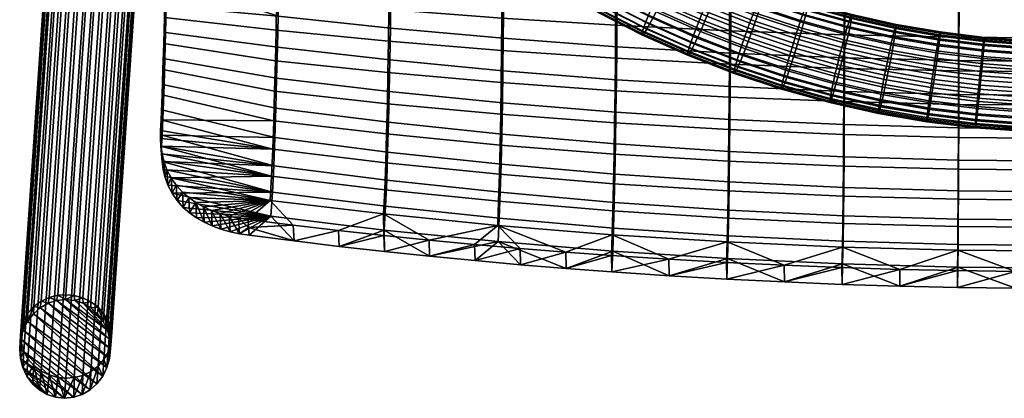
# Model space of a CAD drawing. Header units: millimetres. Extents: x -261 to 264, y -248 to 372.
# Tile 1 of 42: x -255 to -17, y -248 to -157. Entities that reach past the tile are written whole.
import ezdxf

# ---------------------------------------------------------------- set-up
doc = ezdxf.new("R2010")
doc.units = ezdxf.units.MM
for name, color, linetype in [('LDS nozky', 250, 'Continuous'), ('LDS podnoz', 7, 'Continuous'), ('LDS ram', 7, 'Continuous')]:
    doc.layers.add(name, color=color, linetype=linetype)

msp = doc.modelspace()

# ---------------------------------------------------------------- meshes
at = {"layer": 'LDS nozky'}
mesh = msp.add_polyface(dxfattribs=at)
corners = [(-244.08, -224.34), (-244, -223.2, 2.65), (-242, -223.39, 2.67), (-239.83, -225.27), (-239.95, -223.95, 2.85), (-237.98, -224.91, 3.21), (-241.89, -224.58), (-234.96, -229.71), (-236.22, -226.24, 3.73), (-234.8, -227.87, 4.39), (-233.38, -234.01), (-233.78, -229.69, 5.14), (-233.19, -231.58, 5.94), (-233.97, -231.79), (-237.97, -226.38), (-233, -233.42, 6.73), (-233.2, -236.32), (-255.21, -236.32), (-255, -233.18, 7.27), (-254.81, -231.35, 6.48), (-254.34, -231.78), (-254.22, -229.47, 5.65), (-253.2, -227.68, 4.85), (-254.98, -234), (-250.24, -226.38), (-251.78, -226.08, 4.12), (-250.02, -224.78, 3.51), (-246.28, -224.58), (-248.05, -223.87, 3.05), (-246, -223.35, 2.77), (-248.35, -225.28), (-253.31, -229.7), (-254.81, -235.02, 8.06), (-236.33, -227.85), (-251.9, -227.85), (-233.2, -236.32), (-233.44, -238.63), (-248.35, -225.28), (-233.38, -234.01), (-246.28, -224.58), (-234.07, -240.86), (-250.24, -226.38), (-233.97, -231.79), (-239.83, -225.27), (-234.96, -229.71), (-237.97, -226.38), (-236.33, -227.85), (-244.08, -224.34), (-241.89, -224.58), (-251.9, -227.85), (-253.31, -229.7), (-236.52, -244.79), (-254.34, -231.78)]
mesh.append_faces([[corners[k] for k in face] for face in [(0, 1, 2, 2), (3, 4, 5, 5), (4, 6, 2, 2), (7, 8, 9, 9), (10, 11, 12, 12), (11, 13, 9, 9), (8, 14, 5, 5), (15, 16, 12, 12), (17, 18, 19, 19), (20, 21, 22, 22), (21, 23, 19, 19), (24, 25, 26, 26), (27, 28, 29, 29), (0, 29, 1, 1), (28, 30, 26, 26), (25, 31, 22, 22), (18, 17, 32, 32), (3, 6, 4, 4), (33, 14, 8, 8), (14, 3, 5, 5), (13, 7, 9, 9), (10, 12, 16, 16), (13, 11, 10, 10), (7, 33, 8, 8), (34, 31, 25, 25), (20, 23, 21, 21), (22, 31, 20, 20), (27, 29, 0, 0), (24, 26, 30, 30), (27, 30, 28, 28), (24, 34, 25, 25), (17, 19, 23, 23), (0, 2, 6, 6), (35, 36, 37, 37), (38, 35, 39, 39), (36, 40, 41, 41), (42, 43, 44, 44), (44, 45, 46, 46), (47, 42, 38, 38), (43, 45, 44, 44), (48, 43, 42, 42), (48, 42, 47, 47), (39, 47, 38, 38), (37, 36, 41, 41), (39, 35, 37, 37), (40, 49, 41, 41), (50, 51, 52, 52)]])
mesh = msp.add_polyface(dxfattribs=at)
corners = [(-233.2, -236.32), (-233, -233.42, 6.73), (-233.19, -235.26, 7.52), (-234.07, -240.86), (-233.78, -237.13, 8.35), (-234.8, -238.93, 9.15), (-233.44, -238.63), (-238.17, -246.25), (-236.22, -240.53, 9.88), (-237.98, -241.82, 10.49), (-242.13, -248.05), (-239.95, -242.74, 10.95), (-242, -243.26, 11.23), (-240.06, -247.36), (-235.11, -242.93), (-244.34, -248.3), (-244, -243.41, 11.35), (-246, -243.22, 11.33), (-248.58, -247.36), (-248.05, -242.65, 11.15), (-250.02, -241.69, 10.79), (-246.53, -248.06), (-253.46, -242.93), (-251.78, -240.36, 10.27), (-253.2, -238.73, 9.61), (-255.03, -238.62), (-254.22, -236.91, 8.86), (-254.81, -235.02, 8.06), (-254.44, -240.85), (-250.45, -246.26), (-236.52, -244.79), (-252.08, -244.79), (-255.21, -236.32), (-238.17, -246.25), (-254.34, -231.78), (-236.52, -244.79), (-235.11, -242.93), (-253.31, -229.7), (-251.9, -227.85), (-234.07, -240.86), (-240.06, -247.36), (-254.98, -234), (-255.21, -236.32), (-242.13, -248.05), (-246.53, -248.06), (-254.44, -240.85), (-244.34, -248.3), (-248.58, -247.36), (-250.45, -246.26), (-253.46, -242.93), (-255.03, -238.62), (-252.08, -244.79)]
mesh.append_faces([[corners[k] for k in face] for face in [(0, 1, 2, 2), (3, 4, 5, 5), (4, 6, 2, 2), (7, 8, 9, 9), (10, 11, 12, 12), (11, 13, 9, 9), (8, 14, 5, 5), (15, 16, 17, 17), (18, 19, 20, 20), (19, 21, 17, 17), (22, 23, 24, 24), (25, 26, 27, 27), (26, 28, 24, 24), (23, 29, 20, 20), (16, 15, 12, 12), (6, 4, 3, 3), (3, 5, 14, 14), (8, 30, 14, 14), (7, 9, 13, 13), (13, 11, 10, 10), (8, 7, 30, 30), (6, 0, 2, 2), (10, 12, 15, 15), (18, 20, 29, 29), (21, 19, 18, 18), (23, 31, 29, 29), (27, 32, 25, 25), (22, 24, 28, 28), (25, 28, 26, 26), (23, 22, 31, 31), (17, 21, 15, 15), (33, 34, 35, 35), (36, 35, 37, 37), (36, 38, 39, 39), (40, 41, 33, 33), (42, 40, 43, 43), (44, 45, 46, 46), (45, 44, 47, 47), (47, 48, 49, 49), (47, 49, 45, 45), (45, 50, 46, 46), (49, 48, 51, 51), (43, 50, 42, 42), (41, 34, 33, 33), (37, 38, 36, 36), (40, 42, 41, 41), (50, 43, 46, 46)]])
at = {"layer": 'LDS podnoz'}
mesh = msp.add_polyface(dxfattribs=at)
corners = [(-246, -223.35, 2.77), (-233.72, -44.57, 417.81), (-231.72, -44.42, 417.68), (-244, -223.2, 2.65), (-250.02, -224.78, 3.51), (-237.73, -46.01, 418.54), (-235.76, -45.09, 418.09), (-248.05, -223.87, 3.05), (-253.2, -227.68, 4.85), (-240.92, -48.9, 419.88), (-239.49, -47.3, 419.15), (-251.78, -226.08, 4.12), (-254.81, -231.35, 6.48), (-242.53, -52.57, 421.51), (-241.94, -50.7, 420.69), (-254.22, -229.47, 5.65), (-254.81, -235.02, 8.06), (-242.53, -56.25, 423.1), (-242.71, -54.41, 422.31), (-255, -233.18, 7.27), (-253.2, -238.73, 9.61), (-240.92, -59.96, 424.65), (-241.94, -58.14, 423.89), (-254.22, -236.91, 8.86), (-250.02, -241.69, 10.79), (-237.73, -62.92, 425.83), (-239.49, -61.59, 425.31), (-251.78, -240.36, 10.27), (-246, -243.22, 11.33), (-233.72, -64.44, 426.36), (-235.76, -63.88, 426.18), (-248.05, -242.65, 11.15), (-242, -243.26, 11.23), (-229.72, -64.48, 426.26), (-231.72, -64.63, 426.39), (-244, -243.41, 11.35), (-237.98, -241.82, 10.49), (-225.7, -63.05, 425.53), (-227.67, -63.96, 425.98), (-239.95, -242.74, 10.95), (-234.8, -238.93, 9.15), (-222.51, -60.15, 424.19), (-223.94, -61.75, 424.92), (-236.22, -240.53, 9.88), (-233.19, -235.26, 7.52), (-220.9, -56.48, 422.56), (-221.49, -58.36, 423.38), (-233.78, -237.13, 8.35), (-233.19, -231.58, 5.94), (-220.9, -52.8, 420.97), (-220.72, -54.64, 421.76), (-233, -233.42, 6.73), (-234.8, -227.87, 4.39), (-222.51, -49.1, 419.42), (-221.49, -50.92, 420.18), (-233.78, -229.69, 5.14), (-237.98, -224.91, 3.21), (-225.7, -46.14, 418.24), (-223.94, -47.47, 418.76), (-236.22, -226.24, 3.73), (-242, -223.39, 2.67), (-229.72, -44.61, 417.71), (-227.67, -45.18, 417.89), (-239.95, -223.95, 2.85), (-209.81, -73.62, 455.42), (-209.96, -73.78, 457.54), (-212.3, -71.66, 457.36), (-211.97, -71.65, 455.26), (-208.62, -72.35, 463.91), (-205.79, -75.12, 463.68), (-204.63, -74.24, 465.35), (-207.63, -71.3, 465.59), (-209.82, -73.63, 459.75), (-207.38, -76.02, 459.56), (-206.73, -75.73, 461.71), (-209.37, -73.15, 461.92), (-207.72, -75.66, 455.26), (-207.7, -75.99, 457.36), (-209.41, -73.19, 453.5), (-207.46, -75.1, 453.35), (-207.87, -71.56, 450.04), (-206.14, -73.25, 449.9), (-206.94, -74.31, 451.57), (-208.77, -72.52, 451.72)]
mesh.append_faces([[corners[k] for k in face] for face in [(0, 1, 2, 3), (4, 5, 6, 7), (7, 6, 1, 0), (8, 9, 10, 11), (12, 13, 14, 15), (15, 14, 9, 8), (11, 10, 5, 4), (16, 17, 18, 19), (20, 21, 22, 23), (23, 22, 17, 16), (24, 25, 26, 27), (28, 29, 30, 31), (31, 30, 25, 24), (27, 26, 21, 20), (19, 18, 13, 12), (32, 33, 34, 35), (36, 37, 38, 39), (39, 38, 33, 32), (40, 41, 42, 43), (44, 45, 46, 47), (47, 46, 41, 40), (43, 42, 37, 36), (48, 49, 50, 51), (52, 53, 54, 55), (55, 54, 49, 48), (56, 57, 58, 59), (60, 61, 62, 63), (3, 2, 61, 60), (63, 62, 57, 56), (59, 58, 53, 52), (51, 50, 45, 44), (35, 34, 29, 28), (64, 65, 66, 67), (68, 69, 70, 71), (72, 73, 74, 75), (64, 76, 77, 65), (65, 77, 73, 72), (75, 74, 69, 68), (78, 79, 76, 64), (80, 81, 82, 83), (79, 78, 83, 82)]])
mesh = msp.add_polyface(dxfattribs=at)
corners = [(-101.01, -154.69, 454.34), (-100.15, -152.99, 454.98), (-110.48, -147.74, 455.82), (-111.43, -149.4, 455.19), (-101.83, -156.25, 453.36), (-112.33, -150.91, 454.22), (-102.62, -157.68, 452), (-113.2, -152.3, 452.86), (-103.32, -158.89, 450.28), (-113.98, -153.47, 451.14), (-103.89, -159.76, 448.26), (-114.61, -154.31, 449.14), (-104.29, -160.23, 446.08), (-115.04, -154.77, 446.96), (-104.48, -160.29, 443.87), (-115.26, -154.82, 444.75), (-104.49, -159.97, 441.77), (-115.27, -154.49, 442.65), (-104.33, -159.34, 439.87), (-115.09, -153.87, 440.74), (-104.02, -158.4, 438.12), (-114.75, -152.95, 438.99), (-103.54, -157.12, 436.48), (-114.21, -151.7, 437.35), (-102.88, -155.52, 435.1), (-113.48, -150.13, 435.96), (-102.07, -153.67, 434.07), (-112.6, -148.32, 434.92), (-88.74, -155.78, 454.51), (-87.9, -153.73, 454.38), (-98.28, -149.09, 455.13), (-99.22, -151.09, 455.26), (-89.57, -157.72, 454.22), (-90.34, -159.46, 453.57), (-91.07, -161.06, 452.6), (-91.78, -162.53, 451.23), (-92.41, -163.77, 449.5), (-92.6, -162.01, 435.7), (-93.03, -163.32, 437.33), (-92.01, -160.38, 434.32), (-91.29, -158.49, 433.29), (-90.48, -156.46, 432.71), (-101.17, -151.68, 433.47), (-89.63, -154.41, 432.58), (-100.22, -149.68, 433.33), (-88.8, -152.47, 432.87), (-99.3, -147.78, 433.62), (-76.58, -155.78, 453.14), (-75.94, -153.86, 452.12), (-86.37, -149.81, 452.77), (-87.09, -151.7, 453.79), (-77.29, -157.85, 453.72), (-78.03, -159.94, 453.85), (-78.76, -161.92, 453.55), (-79.44, -163.69, 452.9), (-79.56, -160.7, 432.03), (-80.27, -162.77, 432.61), (-78.82, -158.61, 431.9), (-78.09, -156.63, 432.2), (-77.41, -154.85, 432.85), (-88.04, -150.73, 433.51), (-76.77, -153.22, 433.84), (-87.3, -149.13, 434.49), (-66.48, -161.43, 453.15), (-65.87, -159.33, 452.57), (-67.12, -163.55, 453.27), (-67.17, -160.25, 431.62), (-67.8, -162.26, 431.32), (-66.59, -158.44, 432.28), (-66.04, -156.78, 433.27), (-65.5, -155.25, 434.65), (-76.15, -151.72, 435.21)]
mesh.append_faces([[corners[k] for k in face] for face in [(0, 1, 2, 3), (4, 0, 3, 5), (6, 4, 5, 7), (8, 6, 7, 9), (10, 8, 9, 11), (12, 10, 11, 13), (14, 12, 13, 15), (16, 14, 15, 17), (18, 16, 17, 19), (20, 18, 19, 21), (22, 20, 21, 23), (24, 22, 23, 25), (26, 24, 25, 27), (28, 29, 30, 31), (32, 28, 31, 1), (33, 32, 1, 0), (34, 33, 0, 4), (35, 34, 4, 6), (36, 35, 6, 8), (37, 38, 20, 22), (39, 37, 22, 24), (40, 39, 24, 26), (41, 40, 26, 42), (43, 41, 42, 44), (45, 43, 44, 46), (47, 48, 49, 50), (51, 47, 50, 29), (52, 51, 29, 28), (53, 52, 28, 32), (54, 53, 32, 33), (55, 56, 40, 41), (57, 55, 41, 43), (58, 57, 43, 45), (59, 58, 45, 60), (61, 59, 60, 62), (63, 64, 47, 51), (65, 63, 51, 52), (66, 67, 57, 58), (68, 66, 58, 59), (69, 68, 59, 61), (70, 69, 61, 71)]])
mesh = msp.add_polyface(dxfattribs=at)
corners = [(-67.36, -151.68, 442.6), (-69.32, -150.96, 443.67), (-69.84, -151.55, 434.71), (-66.78, -151.01, 452.57), (-67.94, -152.34, 432.64), (-64.55, -154.35, 448.56), (-64.34, -153.38, 446.82), (-74.8, -149.91, 447.37), (-75.04, -150.87, 449.12), (-64.88, -155.69, 450.19), (-75.43, -152.2, 450.75), (-65.33, -157.38, 451.56), (-75.94, -153.86, 452.12), (-65.87, -159.33, 452.57), (-76.58, -155.78, 453.14), (-65.02, -153.95, 436.39), (-65.5, -155.25, 434.65), (-76.15, -151.72, 435.21), (-75.59, -150.45, 436.95), (-64.64, -153.01, 438.41), (-75.14, -149.53, 438.97), (-64.37, -152.49, 440.6), (-74.83, -149.02, 441.16), (-64.23, -152.73, 444.92), (-74.67, -149.26, 445.47), (-53.9, -157.3, 448.09), (-53.72, -156.32, 446.35), (-54.17, -158.66, 449.71), (-54.54, -160.37, 451.08), (-55, -162.34, 452.09), (-55.14, -159.8, 432.79), (-55.6, -161.49, 431.79), (-66.59, -158.44, 432.28), (-66.04, -156.78, 433.27), (-54.69, -158.24, 434.17), (-54.29, -156.93, 435.91), (-53.97, -155.97, 437.94), (-53.75, -155.43, 440.13), (-53.64, -155.34, 442.34), (-64.24, -152.4, 442.81), (-53.63, -155.66, 444.45), (-43.1, -159.72, 447.7), (-42.96, -158.73, 445.96), (-43.32, -161.09, 449.32), (-43.74, -160.7, 433.78), (-44.1, -162.28, 432.39), (-43.42, -159.37, 435.52), (-43.16, -158.39, 437.55), (-42.99, -157.84, 439.74), (-42.9, -157.75, 441.96), (-42.89, -158.07, 444.06), (-32.42, -161.57, 447.41), (-32.32, -160.57, 445.67), (-32.46, -160.24, 437.26), (-32.66, -161.22, 435.22), (-32.33, -159.68, 439.45), (-32.26, -159.58, 441.66), (-32.26, -159.91, 443.77), (-21.6, -161, 439.24), (-21.69, -161.56, 437.04), (-21.55, -160.9, 441.45), (-21.55, -161.22, 443.56)]
mesh.append_faces([[corners[k] for k in face] for face in [(0, 1, 2, 2), (0, 3, 1, 1), (0, 2, 4, 4), (5, 6, 7, 8), (9, 5, 8, 10), (11, 9, 10, 12), (13, 11, 12, 14), (15, 16, 17, 18), (19, 15, 18, 20), (21, 19, 20, 22), (6, 23, 24, 7), (25, 26, 6, 5), (27, 25, 5, 9), (28, 27, 9, 11), (29, 28, 11, 13), (30, 31, 32, 33), (34, 30, 33, 16), (35, 34, 16, 15), (36, 35, 15, 19), (37, 36, 19, 21), (38, 37, 21, 39), (40, 38, 39, 23), (26, 40, 23, 6), (41, 42, 26, 25), (43, 41, 25, 27), (44, 45, 30, 34), (46, 44, 34, 35), (47, 46, 35, 36), (48, 47, 36, 37), (49, 48, 37, 38), (50, 49, 38, 40), (42, 50, 40, 26), (51, 52, 42, 41), (53, 54, 46, 47), (55, 53, 47, 48), (56, 55, 48, 49), (57, 56, 49, 50), (52, 57, 50, 42), (58, 59, 53, 55), (60, 58, 55, 56), (61, 60, 56, 57)]])
mesh = msp.add_polyface(dxfattribs=at)
corners = [(-92.92, -164.67, 447.48), (-92.41, -163.77, 449.5), (-103.32, -158.89, 450.28), (-103.89, -159.76, 448.26), (-93.27, -165.16, 445.3), (-104.29, -160.23, 446.08), (-93.45, -165.23, 443.09), (-104.48, -160.29, 443.87), (-93.45, -164.91, 440.98), (-104.49, -159.97, 441.77), (-93.31, -164.26, 439.08), (-104.33, -159.34, 439.87), (-93.03, -163.32, 437.33), (-104.02, -158.4, 438.12), (-80.08, -165.32, 451.91), (-79.44, -163.69, 452.9), (-90.34, -159.46, 453.57), (-91.07, -161.06, 452.6), (-80.7, -166.83, 450.54), (-91.78, -162.53, 451.23), (-81.26, -168.1, 448.8), (-81.7, -169.02, 446.78), (-82.01, -169.53, 444.6), (-82.17, -169.6, 442.39), (-82.17, -169.28, 440.28), (-82.05, -168.63, 438.38), (-81.8, -167.67, 436.63), (-81.42, -166.35, 435.01), (-92.6, -162.01, 435.7), (-80.9, -164.69, 433.63), (-92.01, -160.38, 434.32), (-80.27, -162.77, 432.61), (-91.29, -158.49, 433.29), (-67.75, -165.57, 452.96), (-67.12, -163.55, 453.27), (-78.03, -159.94, 453.85), (-78.76, -161.92, 453.55), (-68.33, -167.38, 452.31), (-68.88, -169.04, 451.32), (-69.42, -170.57, 449.94), (-69.9, -171.86, 448.2), (-70.28, -172.81, 446.18), (-70.55, -173.33, 443.99), (-70.68, -173.41, 441.78), (-70.69, -173.09, 439.67), (-70.58, -172.44, 437.77), (-70.37, -171.47, 436.03), (-70.04, -170.12, 434.4), (-69.59, -168.44, 433.03), (-69.05, -166.49, 432.02), (-68.44, -164.38, 431.44), (-79.56, -160.7, 432.03), (-67.8, -162.26, 431.32), (-78.82, -158.61, 431.9), (-58.68, -176.02, 445.66), (-58.36, -175.06, 447.69), (-58.9, -176.56, 443.47), (-59.01, -176.65, 441.26), (-59.02, -176.33, 439.15), (-58.93, -175.67, 437.26), (-58.75, -174.69, 435.51), (-58.48, -173.33, 433.89)]
mesh.append_faces([[corners[k] for k in face] for face in [(0, 1, 2, 3), (4, 0, 3, 5), (6, 4, 5, 7), (8, 6, 7, 9), (10, 8, 9, 11), (12, 10, 11, 13), (14, 15, 16, 17), (18, 14, 17, 19), (20, 18, 19, 1), (21, 20, 1, 0), (22, 21, 0, 4), (23, 22, 4, 6), (24, 23, 6, 8), (25, 24, 8, 10), (26, 25, 10, 12), (27, 26, 12, 28), (29, 27, 28, 30), (31, 29, 30, 32), (33, 34, 35, 36), (37, 33, 36, 15), (38, 37, 15, 14), (39, 38, 14, 18), (40, 39, 18, 20), (41, 40, 20, 21), (42, 41, 21, 22), (43, 42, 22, 23), (44, 43, 23, 24), (45, 44, 24, 25), (46, 45, 25, 26), (47, 46, 26, 27), (48, 47, 27, 29), (49, 48, 29, 31), (50, 49, 31, 51), (52, 50, 51, 53), (54, 55, 40, 41), (56, 54, 41, 42), (57, 56, 42, 43), (58, 57, 43, 44), (59, 58, 44, 45), (60, 59, 45, 46), (61, 60, 46, 47)]])
mesh = msp.add_polyface(dxfattribs=at)
corners = [(-55.51, -164.47, 452.66), (-55, -162.34, 452.09), (-65.87, -159.33, 452.57), (-66.48, -161.43, 453.15), (-56.04, -166.63, 452.78), (-67.12, -163.55, 453.27), (-56.57, -168.67, 452.47), (-67.75, -165.57, 452.96), (-57.05, -170.5, 451.81), (-68.33, -167.38, 452.31), (-57.51, -172.19, 450.81), (-68.88, -169.04, 451.32), (-57.96, -173.75, 449.43), (-69.42, -170.57, 449.94), (-58.36, -175.06, 447.69), (-69.9, -171.86, 448.2), (-58.11, -171.62, 432.52), (-58.48, -173.33, 433.89), (-70.04, -170.12, 434.4), (-69.59, -168.44, 433.03), (-57.65, -169.65, 431.51), (-69.05, -166.49, 432.02), (-57.14, -167.52, 430.94), (-68.44, -164.38, 431.44), (-56.61, -165.36, 430.82), (-67.8, -162.26, 431.32), (-56.08, -163.32, 431.13), (-67.17, -160.25, 431.62), (-55.6, -161.49, 431.79), (-66.59, -158.44, 432.28), (-43.62, -162.81, 450.69), (-43.32, -161.09, 449.32), (-54.17, -158.66, 449.71), (-54.54, -160.37, 451.08), (-43.99, -164.81, 451.7), (-44.39, -166.97, 452.27), (-44.82, -169.14, 452.38), (-45.24, -171.21, 452.06), (-45.63, -173.06, 451.4), (-46, -174.77, 450.4), (-46.35, -176.35, 449.02), (-46.67, -177.68, 447.27), (-46.93, -178.65, 445.24), (-58.68, -176.02, 445.66), (-47.11, -179.2, 443.05), (-58.9, -176.56, 443.47), (-47.2, -179.3, 440.83), (-59.01, -176.65, 441.26), (-47.2, -178.97, 438.73), (-59.02, -176.33, 439.15), (-47.13, -178.31, 436.83), (-58.93, -175.67, 437.26), (-46.99, -177.32, 435.09), (-58.75, -174.69, 435.51), (-46.77, -175.95, 433.47), (-46.47, -174.23, 432.1), (-46.11, -172.23, 431.1), (-45.7, -170.08, 430.53), (-45.27, -167.9, 430.42), (-44.85, -165.84, 430.73), (-44.46, -163.98, 431.39), (-44.1, -162.28, 432.39), (-55.14, -159.8, 432.79), (-35.43, -181.22, 442.73), (-35.3, -180.66, 444.92), (-35.5, -181.32, 440.51), (-35.5, -180.99, 438.41), (-35.45, -180.33, 436.51), (-35.34, -179.33, 434.77)]
mesh.append_faces([[corners[k] for k in face] for face in [(0, 1, 2, 3), (4, 0, 3, 5), (6, 4, 5, 7), (8, 6, 7, 9), (10, 8, 9, 11), (12, 10, 11, 13), (14, 12, 13, 15), (16, 17, 18, 19), (20, 16, 19, 21), (22, 20, 21, 23), (24, 22, 23, 25), (26, 24, 25, 27), (28, 26, 27, 29), (30, 31, 32, 33), (34, 30, 33, 1), (35, 34, 1, 0), (36, 35, 0, 4), (37, 36, 4, 6), (38, 37, 6, 8), (39, 38, 8, 10), (40, 39, 10, 12), (41, 40, 12, 14), (42, 41, 14, 43), (44, 42, 43, 45), (46, 44, 45, 47), (48, 46, 47, 49), (50, 48, 49, 51), (52, 50, 51, 53), (54, 52, 53, 17), (55, 54, 17, 16), (56, 55, 16, 20), (57, 56, 20, 22), (58, 57, 22, 24), (59, 58, 24, 26), (60, 59, 26, 28), (61, 60, 28, 62), (63, 64, 42, 44), (65, 63, 44, 46), (66, 65, 46, 48), (67, 66, 48, 50), (68, 67, 50, 52)]])
mesh = msp.add_polyface(dxfattribs=at)
corners = [(-32.59, -162.95, 449.03), (-32.42, -161.57, 447.41), (-43.1, -159.72, 447.7), (-43.32, -161.09, 449.32), (-32.81, -164.68, 450.39), (-43.62, -162.81, 450.69), (-33.08, -166.69, 451.4), (-43.99, -164.81, 451.7), (-33.39, -168.87, 451.96), (-44.39, -166.97, 452.27), (-33.71, -171.06, 452.07), (-44.82, -169.14, 452.38), (-34.03, -173.14, 451.75), (-45.24, -171.21, 452.06), (-34.32, -175.01, 451.09), (-45.63, -173.06, 451.4), (-34.6, -176.74, 450.09), (-46, -174.77, 450.4), (-34.87, -178.33, 448.7), (-46.35, -176.35, 449.02), (-35.11, -179.68, 446.95), (-46.67, -177.68, 447.27), (-35.3, -180.66, 444.92), (-46.93, -178.65, 445.24), (-35.18, -177.95, 433.15), (-35.34, -179.33, 434.77), (-46.99, -177.32, 435.09), (-46.77, -175.95, 433.47), (-34.95, -176.22, 431.78), (-46.47, -174.23, 432.1), (-34.68, -174.21, 430.78), (-46.11, -172.23, 431.1), (-34.37, -172.03, 430.21), (-45.7, -170.08, 430.53), (-34.05, -169.84, 430.11), (-45.27, -167.9, 430.42), (-33.74, -167.76, 430.42), (-44.85, -165.84, 430.73), (-33.44, -165.89, 431.09), (-44.46, -163.98, 431.39), (-33.17, -164.16, 432.09), (-44.1, -162.28, 432.39), (-32.9, -162.57, 433.48), (-43.74, -160.7, 433.78), (-32.66, -161.22, 435.22), (-43.42, -159.37, 435.52), (-22.52, -172.43, 451.85), (-22.31, -170.23, 451.74), (-22.73, -174.53, 451.53), (-22.93, -176.41, 450.86), (-23.11, -178.15, 449.86), (-23.29, -179.75, 448.47), (-23.45, -181.11, 446.72), (-23.58, -182.1, 444.69), (-23.67, -182.66, 442.5), (-35.43, -181.22, 442.73), (-23.71, -182.76, 440.28), (-35.5, -181.32, 440.51), (-23.72, -182.44, 438.17), (-35.5, -180.99, 438.41), (-23.68, -181.77, 436.28), (-35.45, -180.33, 436.51), (-23.61, -180.77, 434.54), (-23.5, -179.39, 432.92), (-23.35, -177.64, 431.56), (-23.17, -175.62, 430.55), (-22.96, -173.44, 429.99), (-22.75, -171.23, 429.88), (-22.54, -169.13, 430.2), (-22.34, -167.25, 430.87), (-22.16, -165.52, 431.87)]
mesh.append_faces([[corners[k] for k in face] for face in [(0, 1, 2, 3), (4, 0, 3, 5), (6, 4, 5, 7), (8, 6, 7, 9), (10, 8, 9, 11), (12, 10, 11, 13), (14, 12, 13, 15), (16, 14, 15, 17), (18, 16, 17, 19), (20, 18, 19, 21), (22, 20, 21, 23), (24, 25, 26, 27), (28, 24, 27, 29), (30, 28, 29, 31), (32, 30, 31, 33), (34, 32, 33, 35), (36, 34, 35, 37), (38, 36, 37, 39), (40, 38, 39, 41), (42, 40, 41, 43), (44, 42, 43, 45), (46, 47, 8, 10), (48, 46, 10, 12), (49, 48, 12, 14), (50, 49, 14, 16), (51, 50, 16, 18), (52, 51, 18, 20), (53, 52, 20, 22), (54, 53, 22, 55), (56, 54, 55, 57), (58, 56, 57, 59), (60, 58, 59, 61), (62, 60, 61, 25), (63, 62, 25, 24), (64, 63, 24, 28), (65, 64, 28, 30), (66, 65, 30, 32), (67, 66, 32, 34), (68, 67, 34, 36), (69, 68, 36, 38), (70, 69, 38, 40)]])
mesh = msp.add_polyface(dxfattribs=at)
corners = [(-21.66, -162.89, 447.2), (-21.59, -161.89, 445.46), (-32.32, -160.57, 445.67), (-32.42, -161.57, 447.41), (-21.77, -164.27, 448.81), (-32.59, -162.95, 449.03), (-21.92, -166.02, 450.18), (-32.81, -164.68, 450.39), (-22.1, -168.04, 451.18), (-33.08, -166.69, 451.4), (-22.31, -170.23, 451.74), (-33.39, -168.87, 451.96), (-21.98, -163.91, 433.26), (-22.16, -165.52, 431.87), (-33.17, -164.16, 432.09), (-32.9, -162.57, 433.48), (-21.82, -162.55, 435.01), (-32.66, -161.22, 435.22), (-21.69, -161.56, 437.04), (-32.46, -160.24, 437.26), (-21.55, -161.22, 443.56), (-32.26, -159.91, 443.77), (-10.84, -163.68, 447.07), (-10.81, -162.68, 445.33), (-10.9, -165.07, 448.69), (-10.97, -166.82, 450.05), (-11.06, -168.85, 451.05), (-11.17, -171.04, 451.61), (-11.27, -173.26, 451.72), (-22.52, -172.43, 451.85), (-11.38, -175.36, 451.4), (-22.73, -174.53, 451.53), (-11.48, -177.25, 450.73), (-22.93, -176.41, 450.86), (-11.57, -178.99, 449.73), (-23.11, -178.15, 449.86), (-11.66, -180.61, 448.34), (-23.29, -179.75, 448.47), (-11.74, -181.97, 446.58), (-23.45, -181.11, 446.72), (-11.8, -182.97, 444.55), (-23.58, -182.1, 444.69), (-11.85, -183.53, 442.36), (-23.67, -182.66, 442.5), (-11.87, -183.63, 440.14), (-23.71, -182.76, 440.28), (-11.87, -183.31, 438.03), (-23.72, -182.44, 438.17), (-11.85, -182.64, 436.14), (-23.68, -181.77, 436.28), (-11.82, -181.64, 434.4), (-23.61, -180.77, 434.54), (-11.76, -180.25, 432.78), (-23.5, -179.39, 432.92), (-11.69, -178.5, 431.42), (-23.35, -177.64, 431.56), (-11.6, -176.47, 430.42), (-23.17, -175.62, 430.55), (-11.49, -174.28, 429.86), (-22.96, -173.44, 429.99), (-11.39, -172.06, 429.75), (-22.75, -171.23, 429.88), (-11.28, -169.96, 430.07), (-22.54, -169.13, 430.2), (-11.18, -168.07, 430.74), (-22.34, -167.25, 430.87), (-11.09, -166.33, 431.74), (-11, -164.72, 433.13), (-10.92, -163.35, 434.88), (-10.86, -162.36, 436.92), (-10.81, -161.79, 439.11), (-21.6, -161, 439.24), (-10.79, -161.69, 441.33), (-21.55, -160.9, 441.45), (-10.79, -162.01, 443.43)]
mesh.append_faces([[corners[k] for k in face] for face in [(0, 1, 2, 3), (4, 0, 3, 5), (6, 4, 5, 7), (8, 6, 7, 9), (10, 8, 9, 11), (12, 13, 14, 15), (16, 12, 15, 17), (18, 16, 17, 19), (1, 20, 21, 2), (22, 23, 1, 0), (24, 22, 0, 4), (25, 24, 4, 6), (26, 25, 6, 8), (27, 26, 8, 10), (28, 27, 10, 29), (30, 28, 29, 31), (32, 30, 31, 33), (34, 32, 33, 35), (36, 34, 35, 37), (38, 36, 37, 39), (40, 38, 39, 41), (42, 40, 41, 43), (44, 42, 43, 45), (46, 44, 45, 47), (48, 46, 47, 49), (50, 48, 49, 51), (52, 50, 51, 53), (54, 52, 53, 55), (56, 54, 55, 57), (58, 56, 57, 59), (60, 58, 59, 61), (62, 60, 61, 63), (64, 62, 63, 65), (66, 64, 65, 13), (67, 66, 13, 12), (68, 67, 12, 16), (69, 68, 16, 18), (70, 69, 18, 71), (72, 70, 71, 73), (74, 72, 73, 20), (23, 74, 20, 1)]])
at = {"layer": 'LDS ram'}
mesh = msp.add_polyface(dxfattribs=at)
corners = [(-166.33, -184.27, 456.55), (-166.53, -191.27, 453.26), (-193.92, -188, 456.38), (-193.67, -181.1, 459.46), (-166.15, -176.95, 459.08), (-193.46, -173.93, 461.88), (-166, -169.43, 460.98), (-193.28, -166.59, 463.74), (-165.88, -161.81, 462.42), (-193.12, -159.15, 465.18), (-165.77, -154.14, 463.49), (-192.99, -151.66, 466.28), (-165.6, -138.7, 464.8), (-192.77, -136.6, 467.73), (-165.47, -123.18, 465.26), (-192.6, -121.45, 468.37), (-165.37, -107.68, 465.06), (-192.47, -106.29, 468.38), (-138.83, -186.96, 454.07), (-139, -194.04, 450.6), (-138.69, -179.5, 456.69), (-138.57, -171.84, 458.62), (-138.47, -164.07, 460.06), (-138.39, -156.24, 461.11), (-138.25, -140.49, 462.3), (-138.15, -124.66, 462.6), (-138.08, -108.86, 462.22), (-111.1, -181.6, 454.72), (-111.21, -189.16, 452.04), (-111.01, -173.81, 456.68), (-110.93, -165.92, 458.12), (-110.87, -157.97, 459.14), (-110.76, -141.96, 460.24), (-110.69, -125.88, 460.41), (-110.64, -109.83, 459.88), (-220.03, -149.7, 469.35), (-220.17, -156.06, 468.34), (-219.9, -143.3, 470.16), (-219.78, -136.89, 470.82), (-219.67, -130.46, 471.34), (-219.58, -124.03, 471.72), (-219.49, -117.59, 471.98), (-219.42, -111.14, 472.12), (-220.97, -180.85, 461.46), (-165.88, -181.45, 463.94), (-193.17, -178.05, 466.39), (-193.4, -185.16, 463.62), (-166.08, -188.65, 460.92), (-165.71, -173.98, 466.29), (-192.97, -170.73, 468.56), (-165.56, -166.36, 468.07), (-192.79, -163.27, 470.25), (-165.43, -158.65, 469.39), (-192.64, -155.74, 471.54), (-165.21, -143.09, 471.09), (-192.39, -140.54, 473.27), (-165.04, -127.45, 471.9), (-192.19, -125.28, 474.17), (-164.91, -111.78, 472.03), (-192.03, -109.98, 474.41), (-138.45, -184.33, 461.86), (-138.61, -191.6, 458.62), (-138.3, -176.74, 464.35), (-138.18, -168.99, 466.21), (-138.07, -161.12, 467.56), (-137.89, -145.24, 469.23), (-137.75, -129.3, 469.95), (-137.64, -113.31, 469.99), (-110.89, -186.69, 460.15), (-111.03, -194.02, 456.73), (-110.78, -179.01, 462.76), (-110.68, -171.14, 464.68), (-110.59, -163.15, 466.05), (-110.45, -147.01, 467.7), (-110.33, -130.81, 468.35), (-110.25, -114.56, 468.31), (-110.19, -98.35, 467.75), (-137.56, -97.35, 469.51), (-219.7, -153.3, 473.85), (-219.86, -159.71, 472.74), (-220.03, -166.08, 471.38), (-219.56, -146.86, 474.76), (-219.23, -127.42, 476.53), (-219.05, -114.42, 477.05)]
mesh.append_faces([[corners[k] for k in face] for face in [(0, 1, 2, 3), (4, 0, 3, 5), (6, 4, 5, 7), (8, 6, 7, 9), (10, 8, 9, 11), (12, 10, 11, 13), (14, 12, 13, 15), (16, 14, 15, 17), (18, 19, 1, 0), (20, 18, 0, 4), (21, 20, 4, 6), (22, 21, 6, 8), (23, 22, 8, 10), (24, 23, 10, 12), (25, 24, 12, 14), (26, 25, 14, 16), (27, 28, 18, 20), (29, 27, 20, 21), (30, 29, 21, 22), (31, 30, 22, 23), (32, 31, 23, 24), (33, 32, 24, 25), (34, 33, 25, 26), (35, 11, 9, 36), (37, 38, 13, 13), (39, 40, 13, 13), (41, 42, 15, 15), (2, 43, 3, 3), (13, 40, 15, 15), (11, 37, 13, 13), (42, 17, 15, 15), (44, 45, 46, 47), (48, 49, 45, 44), (50, 51, 49, 48), (52, 53, 51, 50), (54, 55, 53, 52), (56, 57, 55, 54), (58, 59, 57, 56), (60, 44, 47, 61), (62, 48, 44, 60), (63, 50, 48, 62), (64, 52, 50, 63), (65, 54, 52, 64), (66, 56, 54, 65), (67, 58, 56, 66), (68, 60, 61, 69), (70, 62, 60, 68), (71, 63, 62, 70), (72, 64, 63, 71), (73, 65, 64, 72), (74, 66, 65, 73), (75, 67, 66, 74), (76, 77, 67, 75), (78, 79, 51, 53), (79, 80, 49, 51), (53, 55, 81, 81), (82, 55, 57, 57), (57, 59, 83, 83)]])
mesh = msp.add_polyface(dxfattribs=at)
corners = [(-221.09, -183.47, 460.31), (-220.97, -180.85, 461.46), (-193.92, -188, 456.38), (-220.73, -174.82, 463.72), (-193.67, -181.1, 459.46), (-220.33, -162.39, 467.1), (-193.28, -166.59, 463.74), (-193.46, -173.93, 461.88), (-220.52, -168.65, 465.58), (-220.17, -156.06, 468.34), (-193.12, -159.15, 465.18), (-192.77, -136.6, 467.73), (-219.78, -136.89, 470.82), (-219.67, -130.46, 471.34), (-192.47, -106.29, 468.38), (-219.42, -111.14, 472.12), (-219.35, -104.7, 472.16), (-192.6, -121.45, 468.37), (-219.58, -124.03, 471.72), (-219.49, -117.59, 471.98), (-192.99, -151.66, 466.28), (-220.03, -149.7, 469.35), (-219.9, -143.3, 470.16), (-221.11, -185.39, 459.39), (-220.99, -187.26, 458.41), (-220.83, -187.2, 464.06), (-193.68, -191.96, 460.19), (-220.7, -184.58, 465.28), (-193.4, -185.16, 463.62), (-220.45, -178.55, 467.71), (-220.03, -166.08, 471.38), (-220.22, -172.37, 469.72), (-193.17, -178.05, 466.39), (-192.97, -170.73, 468.56), (-219.56, -146.86, 474.76), (-192.39, -140.54, 473.27), (-219.44, -140.4, 475.49), (-219.33, -133.91, 476.07), (-219.23, -127.42, 476.53), (-219.14, -120.92, 476.85), (-192.19, -125.28, 474.17), (-219.05, -114.42, 477.05), (-218.98, -107.91, 477.14), (-192.03, -109.98, 474.41), (-218.92, -101.4, 477.12), (-192.64, -155.74, 471.54), (-219.7, -153.3, 473.85), (-220.73, -174.82, 463.72), (-220.97, -180.85, 461.46), (-220.45, -178.55, 467.71), (-220.96, -185.34, 462.19), (-220.7, -184.58, 465.28), (-221.09, -183.47, 460.31), (-220.83, -187.2, 464.06), (-220.22, -172.37, 469.72), (-220.52, -168.65, 465.58), (-220.03, -166.08, 471.38), (-220.33, -162.39, 467.1), (-219.86, -159.71, 472.74), (-220.17, -156.06, 468.34), (-220.03, -149.7, 469.35), (-219.56, -146.86, 474.76), (-219.9, -143.3, 470.16), (-219.7, -153.3, 473.85), (-219.78, -136.89, 470.82), (-219.44, -140.4, 475.49), (-218.98, -107.91, 477.14), (-219.35, -104.7, 472.16), (-219.42, -111.14, 472.12), (-219.58, -124.03, 471.72), (-219.67, -130.46, 471.34), (-219.23, -127.42, 476.53), (-219.49, -117.59, 471.98), (-219.14, -120.92, 476.85), (-219.33, -133.91, 476.07), (-219.05, -114.42, 477.05), (-220.85, -189.11, 463.09), (-221.11, -185.39, 459.39), (-220.99, -187.26, 458.41), (-220.73, -190.98, 462.06), (-220.72, -189.09, 457.37)]
mesh.append_faces([[corners[k] for k in face] for face in [(0, 1, 2, 2), (1, 3, 4, 4), (5, 6, 7, 8), (9, 10, 6, 5), (8, 7, 4, 3), (11, 12, 13, 13), (14, 15, 16, 16), (17, 18, 19, 19), (20, 21, 22, 22), (23, 2, 24, 24), (0, 2, 23, 23), (25, 26, 27, 27), (27, 28, 29, 29), (30, 31, 32, 33), (31, 29, 28, 32), (34, 35, 36, 36), (37, 35, 38, 38), (35, 37, 36, 36), (39, 40, 41, 41), (42, 43, 44, 44), (43, 42, 41, 41), (40, 39, 38, 38), (45, 34, 46, 46), (26, 28, 27, 27), (47, 48, 49, 49), (48, 50, 51, 51), (48, 52, 50, 50), (50, 53, 51, 51), (54, 47, 49, 49), (51, 49, 48, 48), (55, 47, 54, 54), (55, 56, 57, 57), (58, 59, 57, 57), (60, 61, 62, 62), (54, 56, 55, 55), (63, 60, 59, 59), (63, 59, 58, 58), (64, 62, 65, 65), (66, 67, 68, 68), (69, 70, 71, 71), (56, 58, 57, 57), (72, 69, 73, 73), (64, 74, 70, 70), (72, 75, 68, 68), (65, 74, 64, 64), (63, 61, 60, 60), (61, 65, 62, 62), (66, 68, 75, 75), (75, 72, 73, 73), (70, 74, 71, 71), (69, 71, 73, 73), (53, 50, 76, 76), (77, 76, 50, 50), (76, 78, 79, 79), (50, 52, 77, 77), (78, 76, 77, 77), (80, 79, 78, 78)]])
mesh = msp.add_polyface(dxfattribs=at)
corners = [(-104.06, -127.64, 459.97), (-102.23, -126.95, 456.41), (-100, -128.15, 459.71), (-69.97, -220.13, 431.98), (-70.02, -216.09, 429.04), (-56.03, -216.65, 428.33), (-84, -215.42, 429.9), (-83.94, -219.44, 432.86), (-97.88, -218.63, 433.91), (-97.95, -214.62, 430.93), (-111.89, -213.71, 432.1), (-111.81, -217.69, 435.11), (-56, -220.7, 431.26), (-83.7, -204.66, 441.99), (-83.84, -210.42, 436.29), (-111.68, -208.67, 438.32), (-111.5, -202.87, 443.84), (-83.59, -198.09, 446.72), (-111.34, -196.32, 448.42), (-83.49, -190.88, 450.45), (-111.21, -189.16, 452.04), (-83.41, -183.24, 453.19), (-111.1, -181.6, 454.72), (-83.34, -175.35, 455.17), (-111.01, -173.81, 456.68), (-83.29, -167.36, 456.6), (-110.93, -165.92, 458.12), (-83.24, -159.31, 457.6), (-110.87, -157.97, 459.14), (-83.17, -143.1, 458.63), (-110.76, -141.96, 460.24), (-83.12, -126.82, 458.69), (-110.69, -125.88, 460.41), (-55.84, -205.93, 440.66), (-55.93, -211.68, 434.84), (-55.76, -199.35, 445.51), (-55.7, -192.1, 449.31), (-55.65, -184.4, 452.09), (-55.6, -176.45, 454.08), (-55.57, -168.39, 455.51), (-55.54, -160.28, 456.5), (-55.49, -143.92, 457.48), (-55.46, -127.5, 457.46), (-97.95, -214.62, 430.93), (-111.89, -213.71, 432.1), (-70.02, -216.09, 429.04), (-84, -215.42, 429.9), (-56.03, -216.65, 428.33), (-83.6, -208.93, 445.4), (-111.37, -207.07, 447.27), (-111.57, -212.68, 441.46), (-83.76, -214.48, 439.38), (-83.47, -202.73, 450.75), (-111.18, -200.84, 452.41), (-83.35, -195.9, 455.26), (-111.03, -194.02, 456.73), (-83.25, -188.52, 458.82), (-110.89, -186.69, 460.15), (-83.16, -180.77, 461.52), (-110.78, -179.01, 462.76), (-83.09, -172.81, 463.48), (-110.68, -171.14, 464.68), (-83.02, -164.73, 464.88), (-110.59, -163.15, 466.05), (-82.91, -148.39, 466.51), (-110.45, -147.01, 467.7), (-82.83, -131.99, 467.1), (-110.33, -130.81, 468.35), (-55.77, -210.26, 444.06), (-55.88, -215.77, 437.9), (-55.68, -204.08, 449.56), (-55.6, -197.25, 454.21), (-55.54, -189.84, 457.87), (-55.48, -182.03, 460.63), (-55.43, -174.01, 462.63), (-55.39, -165.86, 464.03), (-55.31, -149.38, 465.65), (-55.26, -132.83, 466.2), (-111.81, -217.69, 435.11), (-97.88, -218.63, 433.91), (-83.94, -219.44, 432.86), (-69.97, -220.13, 431.98), (-122.86, -216.86, 436.18)]
mesh.append_faces([[corners[k] for k in face] for face in [(0, 1, 2, 2), (3, 4, 5, 5), (6, 4, 7, 7), (8, 9, 6, 6), (10, 9, 11, 11), (3, 7, 4, 4), (8, 11, 9, 9), (7, 8, 6, 6), (12, 3, 5, 5), (13, 14, 15, 16), (17, 13, 16, 18), (19, 17, 18, 20), (21, 19, 20, 22), (23, 21, 22, 24), (25, 23, 24, 26), (27, 25, 26, 28), (29, 27, 28, 30), (31, 29, 30, 32), (33, 34, 14, 13), (35, 33, 13, 17), (36, 35, 17, 19), (37, 36, 19, 21), (38, 37, 21, 23), (39, 38, 23, 25), (40, 39, 25, 27), (41, 40, 27, 29), (42, 41, 29, 31), (15, 43, 44, 44), (14, 45, 46, 46), (14, 46, 43, 43), (34, 47, 45, 45), (15, 14, 43, 43), (34, 45, 14, 14), (48, 49, 50, 51), (52, 53, 49, 48), (54, 55, 53, 52), (56, 57, 55, 54), (58, 59, 57, 56), (60, 61, 59, 58), (62, 63, 61, 60), (64, 65, 63, 62), (66, 67, 65, 64), (68, 48, 51, 69), (70, 52, 48, 68), (71, 54, 52, 70), (72, 56, 54, 71), (73, 58, 56, 72), (74, 60, 58, 73), (75, 62, 60, 74), (76, 64, 62, 75), (77, 66, 64, 76), (50, 78, 79, 79), (51, 80, 81, 81), (51, 79, 80, 80), (50, 82, 78, 78), (50, 79, 51, 51), (69, 51, 81, 81)]])
mesh = msp.add_polyface(dxfattribs=at)
corners = [(-14.02, -217.56, 427.15), (-28.01, -221.45, 430.29), (-28.03, -217.38, 427.39), (-42.03, -217.07, 427.78), (-42.01, -221.14, 430.69), (0, -217.63, 427.07), (0, -219.66, 428.52), (-56.03, -216.65, 428.33), (-56, -220.7, 431.26), (-14.01, -221.64, 430.05), (0, -221.7, 429.97), (-27.93, -206.7, 439.86), (-27.98, -212.43, 433.97), (-55.93, -211.68, 434.84), (-55.84, -205.93, 440.66), (-27.89, -200.11, 444.78), (-55.76, -199.35, 445.51), (-27.86, -192.84, 448.63), (-55.7, -192.1, 449.31), (-27.84, -185.1, 451.43), (-55.65, -184.4, 452.09), (-27.81, -177.11, 453.43), (-55.6, -176.45, 454.08), (-27.8, -169.01, 454.86), (-55.57, -168.39, 455.51), (-27.78, -160.85, 455.84), (-55.54, -160.28, 456.5), (-27.76, -144.41, 456.78), (-55.49, -143.92, 457.48), (-27.74, -127.91, 456.72), (-55.46, -127.5, 457.46), (0, -206.95, 439.6), (0, -212.68, 433.68), (0, -200.36, 444.53), (0, -193.08, 448.4), (0, -185.34, 451.21), (0, -177.33, 453.21), (0, -169.22, 454.64), (0, -161.05, 455.62), (0, -144.58, 456.55), (0, -128.04, 456.47), (-42.03, -217.07, 427.78), (-56.03, -216.65, 428.33), (-14.02, -217.56, 427.15), (-28.03, -217.38, 427.39), (0, -217.63, 427.07), (-27.9, -211.05, 443.26), (-55.77, -210.26, 444.06), (-55.88, -215.77, 437.9), (-27.95, -216.54, 437.01), (-27.85, -204.89, 448.85), (-55.68, -204.08, 449.56), (-27.81, -198.05, 453.57), (-55.6, -197.25, 454.21), (-27.78, -190.62, 457.3), (-55.54, -189.84, 457.87), (-27.75, -182.78, 460.1), (-55.48, -182.03, 460.63), (-27.73, -174.72, 462.11), (-55.43, -174.01, 462.63), (-27.7, -166.53, 463.53), (-55.39, -165.86, 464.03), (-27.67, -149.97, 465.14), (-55.31, -149.38, 465.65), (-27.64, -133.34, 465.66), (-55.26, -132.83, 466.2), (0, -211.32, 442.99), (0, -216.8, 436.71), (0, -205.16, 448.61), (0, -198.32, 453.36), (0, -190.89, 457.1), (0, -183.04, 459.92), (0, -174.96, 461.94), (0, -166.76, 463.36), (0, -150.17, 464.96), (0, -133.51, 465.48), (-56, -220.7, 431.26), (-42.01, -221.14, 430.69), (-28.01, -221.45, 430.29), (-14.01, -221.64, 430.05), (-69.97, -220.13, 431.98), (0, -221.7, 429.97)]
mesh.append_faces([[corners[k] for k in face] for face in [(0, 1, 2, 2), (3, 2, 4, 4), (5, 6, 0, 0), (7, 3, 8, 8), (0, 6, 9, 9), (9, 1, 0, 0), (4, 8, 3, 3), (1, 4, 2, 2), (10, 9, 6, 6), (11, 12, 13, 14), (15, 11, 14, 16), (17, 15, 16, 18), (19, 17, 18, 20), (21, 19, 20, 22), (23, 21, 22, 24), (25, 23, 24, 26), (27, 25, 26, 28), (29, 27, 28, 30), (31, 32, 12, 11), (33, 31, 11, 15), (34, 33, 15, 17), (35, 34, 17, 19), (36, 35, 19, 21), (37, 36, 21, 23), (38, 37, 23, 25), (39, 38, 25, 27), (40, 39, 27, 29), (13, 41, 42, 42), (12, 43, 44, 44), (12, 44, 41, 41), (45, 43, 32, 32), (32, 43, 12, 12), (13, 12, 41, 41), (46, 47, 48, 49), (50, 51, 47, 46), (52, 53, 51, 50), (54, 55, 53, 52), (56, 57, 55, 54), (58, 59, 57, 56), (60, 61, 59, 58), (62, 63, 61, 60), (64, 65, 63, 62), (66, 46, 49, 67), (68, 50, 46, 66), (69, 52, 50, 68), (70, 54, 52, 69), (71, 56, 54, 70), (72, 58, 56, 71), (73, 60, 58, 72), (74, 62, 60, 73), (75, 64, 62, 74), (48, 76, 77, 77), (49, 78, 79, 79), (49, 77, 78, 78), (48, 80, 76, 76), (81, 67, 79, 79), (67, 49, 79, 79), (48, 77, 49, 49)]])
mesh = msp.add_polyface(dxfattribs=at)
corners = [(-122.86, -216.86, 436.18), (-122.95, -212.89, 433.15), (-111.89, -213.71, 432.1), (-134, -212, 434.3), (-144.91, -214.95, 438.63), (-145.03, -211.03, 435.55), (-133.89, -215.94, 437.36), (-166.88, -212.73, 441.48), (-167.02, -208.86, 438.33), (-156.04, -209.98, 436.89), (-177.83, -211.5, 443.05), (-177.99, -207.66, 439.87), (-155.91, -213.88, 440), (-188.76, -210.2, 444.72), (-188.93, -206.38, 441.51), (-199.76, -206.92, 444.87), (-199.85, -205.03, 443.24), (-111.81, -217.69, 435.11), (-199.66, -208.82, 446.5), (-166.78, -197.78, 449.12), (-167.06, -203.66, 444.12), (-194.55, -200.42, 447.87), (-194.21, -194.48, 452.53), (-166.53, -191.27, 453.26), (-193.92, -188, 456.38), (-139.2, -200.58, 446.22), (-139.43, -206.41, 440.93), (-139, -194.04, 450.6), (-111.5, -202.87, 443.84), (-111.68, -208.67, 438.32), (-111.34, -196.32, 448.42), (-111.21, -189.16, 452.04), (-138.83, -186.96, 454.07), (-202.18, -204.67, 443.7), (-204.44, -204.19, 444.3), (-199.85, -205.03, 443.24), (-218.53, -194.91, 453.4), (-188.93, -206.38, 441.51), (-177.99, -207.66, 439.87), (-167.02, -208.86, 438.33), (-145.03, -211.03, 435.55), (-156.04, -209.98, 436.89), (-122.95, -212.89, 433.15), (-134, -212, 434.3), (-111.89, -213.71, 432.1), (-166.59, -201.78, 452.6), (-193.99, -198.34, 456.05), (-194.35, -204.21, 451.2), (-166.9, -207.54, 447.37), (-166.32, -195.45, 457.13), (-193.68, -191.96, 460.19), (-166.08, -188.65, 460.92), (-193.4, -185.16, 463.62), (-139.04, -204.69, 449.67), (-139.3, -210.36, 444.12), (-138.81, -198.41, 454.54), (-138.61, -191.6, 458.62), (-111.37, -207.07, 447.27), (-111.57, -212.68, 441.46), (-111.18, -200.84, 452.41), (-111.03, -194.02, 456.73), (-199.66, -208.82, 446.5), (-201.99, -208.45, 446.96), (-218.3, -198.62, 456.87), (-188.76, -210.2, 444.72), (-177.83, -211.5, 443.05), (-166.88, -212.73, 441.48), (-155.91, -213.88, 440), (-144.91, -214.95, 438.63), (-133.89, -215.94, 437.36), (-122.86, -216.86, 436.18)]
mesh.append_faces([[corners[k] for k in face] for face in [(0, 1, 2, 2), (3, 4, 5, 5), (3, 1, 6, 6), (7, 8, 9, 9), (8, 10, 11, 11), (9, 5, 12, 12), (13, 14, 11, 11), (14, 15, 16, 16), (17, 0, 2, 2), (6, 4, 3, 3), (9, 12, 7, 7), (12, 5, 4, 4), (6, 1, 0, 0), (7, 10, 8, 8), (15, 13, 18, 18), (14, 13, 15, 15), (10, 13, 11, 11), (19, 20, 21, 22), (23, 19, 22, 24), (25, 26, 20, 19), (27, 25, 19, 23), (28, 29, 26, 25), (30, 28, 25, 27), (31, 30, 27, 32), (33, 34, 21, 21), (35, 33, 21, 21), (21, 36, 22, 22), (21, 37, 35, 35), (20, 38, 37, 21), (20, 39, 38, 38), (26, 40, 41, 41), (26, 42, 43, 43), (26, 43, 40, 40), (20, 41, 39, 39), (29, 44, 42, 42), (26, 41, 20, 20), (42, 26, 29, 29), (45, 46, 47, 48), (49, 50, 46, 45), (51, 52, 50, 49), (53, 45, 48, 54), (55, 49, 45, 53), (56, 51, 49, 55), (57, 53, 54, 58), (59, 55, 53, 57), (60, 56, 55, 59), (61, 47, 62, 62), (63, 47, 46, 46), (47, 61, 64, 64), (48, 47, 64, 65), (48, 65, 66, 66), (54, 67, 68, 68), (54, 69, 70, 70), (54, 68, 69, 69), (48, 66, 67, 67), (54, 48, 67, 67), (70, 58, 54, 54)]])
mesh = msp.add_polyface(dxfattribs=at)
corners = [(-220.99, -187.26, 458.41), (-194.21, -194.48, 452.53), (-220.72, -189.09, 457.37), (-214.27, -199.69, 449.22), (-215.81, -198.36, 450.49), (-194.55, -200.42, 447.87), (-212.57, -200.88, 448.02), (-217.29, -196.71, 451.94), (-218.53, -194.91, 453.4), (-219.53, -192.96, 454.85), (-220.29, -190.86, 456.27), (-210.72, -201.92, 446.91), (-206.63, -203.57, 445.04), (-208.73, -202.82, 445.91), (-204.44, -204.19, 444.3), (-193.92, -188, 456.38), (-220.83, -187.2, 464.06), (-220.85, -189.11, 463.09), (-193.68, -191.96, 460.19), (-220.73, -190.98, 462.06), (-215.59, -202.06, 453.88), (-194.35, -204.21, 451.2), (-217.07, -200.42, 455.36), (-214.06, -203.41, 452.59), (-218.3, -198.62, 456.87), (-193.99, -198.34, 456.05), (-220.04, -194.57, 459.83), (-219.29, -196.67, 458.36), (-220.47, -192.81, 460.97), (-212.38, -204.6, 451.37), (-201.99, -208.45, 446.96), (-204.26, -207.95, 447.58), (-210.53, -205.65, 450.24), (-208.55, -206.56, 449.22), (-206.45, -207.32, 448.33), (-219.29, -196.67, 458.36), (-220.04, -194.57, 459.83), (-219.53, -192.96, 454.85), (-220.47, -192.81, 460.97), (-220.29, -190.86, 456.27), (-218.53, -194.91, 453.4), (-218.3, -198.62, 456.87), (-215.81, -198.36, 450.49), (-217.07, -200.42, 455.36), (-217.29, -196.71, 451.94), (-215.59, -202.06, 453.88), (-220.72, -189.09, 457.37), (-220.73, -190.98, 462.06), (-208.55, -206.56, 449.22), (-208.73, -202.82, 445.91), (-206.45, -207.32, 448.33), (-210.53, -205.65, 450.24), (-210.72, -201.92, 446.91), (-204.26, -207.95, 447.58), (-206.63, -203.57, 445.04), (-199.76, -206.92, 444.87), (-199.66, -208.82, 446.5), (-201.99, -208.45, 446.96), (-199.85, -205.03, 443.24), (-202.18, -204.67, 443.7), (-204.44, -204.19, 444.3), (-212.57, -200.88, 448.02), (-214.06, -203.41, 452.59), (-214.27, -199.69, 449.22), (-212.38, -204.6, 451.37)]
mesh.append_faces([[corners[k] for k in face] for face in [(0, 1, 2, 2), (3, 4, 5, 5), (5, 6, 3, 3), (5, 4, 7, 7), (1, 8, 9, 9), (5, 7, 8, 8), (1, 9, 10, 10), (2, 1, 10, 10), (5, 11, 6, 6), (5, 12, 13, 13), (5, 14, 12, 12), (0, 15, 1, 1), (5, 13, 11, 11), (16, 17, 18, 18), (17, 19, 18, 18), (20, 21, 22, 22), (21, 20, 23, 23), (21, 24, 22, 22), (25, 26, 27, 27), (25, 27, 24, 24), (25, 28, 26, 26), (19, 28, 25, 25), (23, 29, 21, 21), (30, 21, 31, 31), (21, 32, 33, 33), (33, 34, 21, 21), (31, 21, 34, 34), (25, 18, 19, 19), (29, 32, 21, 21), (35, 36, 37, 37), (38, 39, 36, 36), (40, 41, 35, 35), (42, 43, 44, 44), (40, 35, 37, 37), (44, 41, 40, 40), (42, 45, 43, 43), (44, 43, 41, 41), (37, 36, 39, 39), (39, 38, 46, 46), (47, 46, 38, 38), (48, 49, 50, 50), (51, 52, 48, 48), (53, 50, 54, 54), (55, 56, 57, 57), (58, 55, 59, 59), (57, 59, 55, 55), (60, 57, 53, 53), (59, 57, 60, 60), (61, 62, 63, 63), (63, 45, 42, 42), (61, 64, 62, 62), (62, 45, 63, 63), (54, 50, 49, 49), (51, 64, 61, 61), (52, 51, 61, 61), (49, 48, 52, 52), (54, 60, 53, 53)]])

doc.saveas('drawing.dxf')
